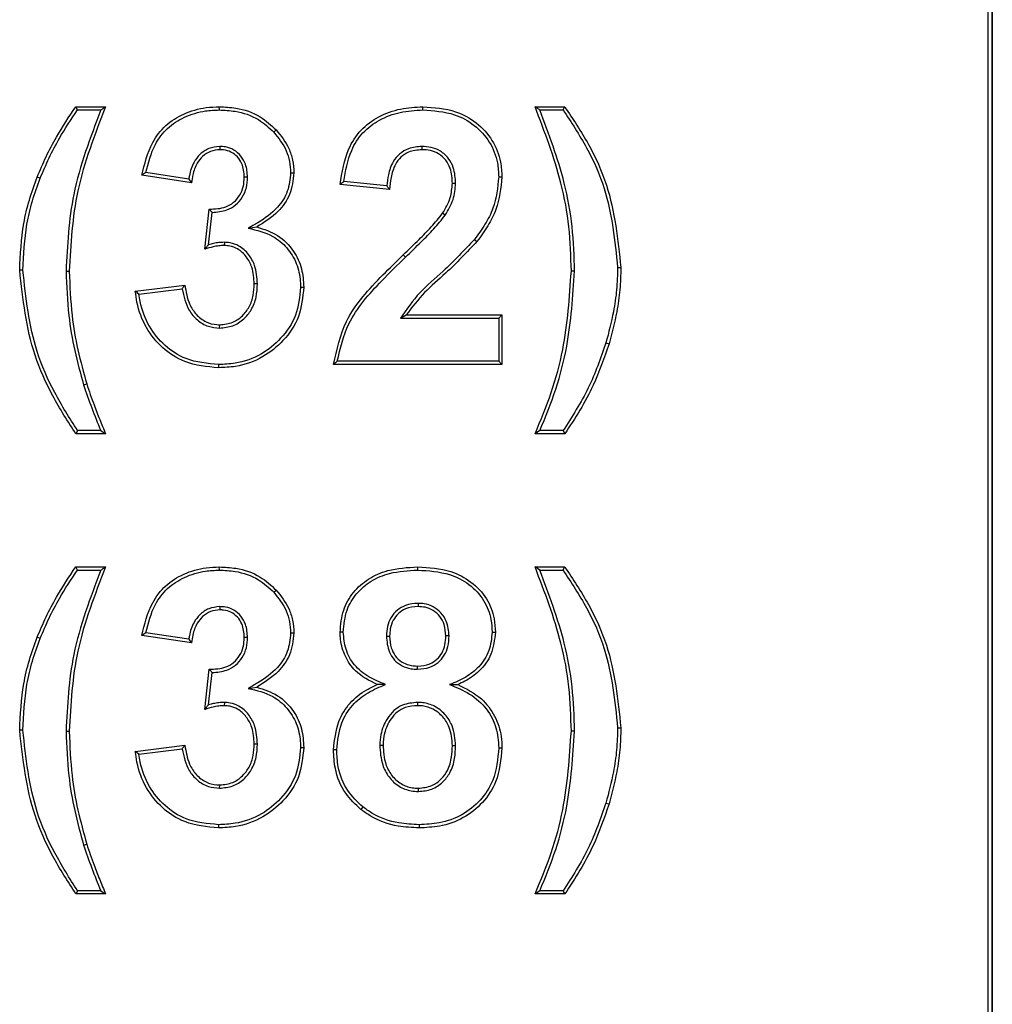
# Model space of a CAD drawing. Header units: inches. Extents: x 0.3 to 33.8, y 0.2 to 21.7.
# Tile 86 of 192: x 12.4992 to 12.5521, y 15.5075 to 15.561. Entities that reach past the tile are written whole.
import ezdxf

# ---------------------------------------------------------------- set-up
doc = ezdxf.new("R2010")
doc.units = ezdxf.units.IN
doc.header["$MEASUREMENT"] = 0

msp = doc.modelspace()

# ---------------------------------------------------------------- linework, layer by layer
at = {"color": 7, "linetype": 'Continuous', "lineweight": 25}
for p, q in [((12.551832, 15.449801), (12.551832, 15.674801)), ((12.55205, 15.449801), (12.55205, 15.674801)), ((12.55205, 15.674801), (12.55205, 15.449801)), ((12.502344, 15.556126), (12.502253, 15.556301)), ((12.502253, 15.556301), (12.503868, 15.556301)), ((12.502344, 15.556126), (12.50361, 15.556126)), ((12.51005, 15.556126), (12.510049, 15.556301)), ((12.52111, 15.556126), (12.52111, 15.556301)), ((12.527202, 15.556301), (12.528817, 15.556301)), ((12.52746, 15.556126), (12.528727, 15.556126)), ((12.513012, 15.554922), (12.51314, 15.555041)), ((12.510071, 15.554142), (12.510072, 15.553967)), ((12.521054, 15.554142), (12.521054, 15.553967)), ((12.508387, 15.552372), (12.506053, 15.552722)), ((12.513924, 15.552712), (12.514099, 15.552711)), ((12.500317, 15.552419), (12.500155, 15.552484)), ((12.508535, 15.552172), (12.505843, 15.552576)), ((12.511582, 15.552474), (12.511407, 15.552475)), ((12.519143, 15.552005), (12.516807, 15.552234)), ((12.525232, 15.552492), (12.525407, 15.552492)), ((12.519304, 15.551813), (12.516612, 15.552077)), ((12.52289, 15.552129), (12.522714, 15.55213)), ((12.509253, 15.548563), (12.509505, 15.550737)), ((12.509457, 15.548804), (12.509661, 15.550561)), ((12.522328, 15.550416), (12.522182, 15.550512)), ((12.511618, 15.549702), (12.512085, 15.549769)), ((12.523911, 15.549088), (12.524049, 15.548981)), ((12.510325, 15.548937), (12.510321, 15.548762)), ((12.52016, 15.548126), (12.520039, 15.548252)), ((12.499377, 15.547424), (12.499202, 15.547424)), ((12.501719, 15.547371), (12.501894, 15.547371)), ((12.529351, 15.547371), (12.529176, 15.547371)), ((12.531693, 15.547565), (12.531868, 15.547565)), ((12.505484, 15.546277), (12.508176, 15.546608)), ((12.505679, 15.546125), (12.508027, 15.546414)), ((12.51212, 15.546675), (12.511945, 15.546673)), ((12.514462, 15.546496), (12.514637, 15.546496)), ((12.519892, 15.544818), (12.520204, 15.544993)), ((12.519892, 15.544818), (12.525232, 15.544818)), ((12.520204, 15.544993), (12.525407, 15.544993)), ((12.525232, 15.544818), (12.525407, 15.544993)), ((12.525232, 15.544818), (12.525232, 15.542476)), ((12.525407, 15.544993), (12.525407, 15.542301)), ((12.510067, 15.544279), (12.510069, 15.544454)), ((12.531058, 15.543472), (12.531226, 15.543422)), ((12.510012, 15.542296), (12.510013, 15.542121)), ((12.525407, 15.542301), (12.516253, 15.542301)), ((12.525232, 15.542476), (12.516454, 15.542476)), ((12.525232, 15.542476), (12.525407, 15.542301)), ((12.502677, 15.54119), (12.502845, 15.541241)), ((12.503868, 15.538531), (12.502253, 15.538531)), ((12.503607, 15.538706), (12.502345, 15.538706)), ((12.528817, 15.538531), (12.527202, 15.538531)), ((12.528724, 15.538706), (12.527464, 15.538706)), ((12.502344, 15.531126), (12.502253, 15.531301)), ((12.502253, 15.531301), (12.503868, 15.531301)), ((12.51005, 15.531126), (12.510049, 15.531301)), ((12.52083, 15.531126), (12.52083, 15.531301)), ((12.527202, 15.531301), (12.528817, 15.531301)), ((12.502344, 15.531126), (12.50361, 15.531126)), ((12.52746, 15.531126), (12.528727, 15.531126)), ((12.513012, 15.529922), (12.51314, 15.530041)), ((12.520847, 15.529322), (12.520847, 15.529147)), ((12.510071, 15.529142), (12.510072, 15.528967)), ((12.508535, 15.527172), (12.505843, 15.527576)), ((12.508387, 15.527372), (12.506053, 15.527722)), ((12.513924, 15.527712), (12.514099, 15.527711)), ((12.516787, 15.527757), (12.516612, 15.527756)), ((12.52253, 15.527554), (12.522355, 15.527554)), ((12.524873, 15.527757), (12.525048, 15.527756)), ((12.500317, 15.527419), (12.500155, 15.527484)), ((12.511582, 15.527474), (12.511407, 15.527475)), ((12.519129, 15.527546), (12.519304, 15.527545)), ((12.509253, 15.523563), (12.509505, 15.525737)), ((12.509457, 15.523804), (12.509661, 15.525561)), ((12.520821, 15.525741), (12.520821, 15.525916)), ((12.519078, 15.524914), (12.518634, 15.524912)), ((12.522562, 15.524906), (12.523006, 15.524912)), ((12.511618, 15.524702), (12.512085, 15.524769)), ((12.510325, 15.523937), (12.510321, 15.523762)), ((12.520823, 15.523937), (12.520824, 15.523762)), ((12.499377, 15.522424), (12.499202, 15.522424)), ((12.501719, 15.522371), (12.501894, 15.522371)), ((12.529351, 15.522371), (12.529176, 15.522371)), ((12.531693, 15.522565), (12.531868, 15.522565)), ((12.51212, 15.521675), (12.511945, 15.521673)), ((12.505484, 15.521277), (12.508176, 15.521608)), ((12.505679, 15.521125), (12.508027, 15.521414)), ((12.514462, 15.521496), (12.514637, 15.521496)), ((12.516428, 15.521363), (12.516253, 15.521364)), ((12.51877, 15.521621), (12.518945, 15.52162)), ((12.522889, 15.521589), (12.522714, 15.521589)), ((12.525232, 15.521481), (12.525407, 15.521479)), ((12.510067, 15.519279), (12.510069, 15.519454)), ((12.520864, 15.5191), (12.520863, 15.519275)), ((12.531058, 15.518472), (12.531226, 15.518422)), ((12.517854, 15.518259), (12.517745, 15.518122)), ((12.510012, 15.517296), (12.510013, 15.517121)), ((12.520905, 15.517296), (12.520905, 15.517121)), ((12.502677, 15.51619), (12.502845, 15.516241)), ((12.503607, 15.513706), (12.502345, 15.513706)), ((12.528724, 15.513706), (12.527464, 15.513706)), ((12.503868, 15.513531), (12.502253, 15.513531)), ((12.528817, 15.513531), (12.527202, 15.513531))]:
    msp.add_line(p, q, dxfattribs=at)
at = {"color": 7, "linetype": 'Continuous', "lineweight": 25, "flags": 128}
for points in [[(12.52746, 15.556126), (12.527331, 15.556213), (12.527202, 15.556301)], [(12.528727, 15.556126), (12.528772, 15.556213), (12.528817, 15.556301)], [(12.502345, 15.538706), (12.502299, 15.538619), (12.502253, 15.538531)], [(12.503607, 15.538706), (12.503737, 15.538619), (12.503868, 15.538531)], [(12.527464, 15.538706), (12.527333, 15.538619), (12.527202, 15.538531)], [(12.528724, 15.538706), (12.528771, 15.538619), (12.528817, 15.538531)], [(12.52746, 15.531126), (12.527331, 15.531213), (12.527202, 15.531301)], [(12.528727, 15.531126), (12.528772, 15.531213), (12.528817, 15.531301)], [(12.502345, 15.513706), (12.502299, 15.513619), (12.502253, 15.513531)], [(12.503607, 15.513706), (12.503737, 15.513619), (12.503868, 15.513531)], [(12.527464, 15.513706), (12.527333, 15.513619), (12.527202, 15.513531)], [(12.528724, 15.513706), (12.528771, 15.513619), (12.528817, 15.513531)]]:
    msp.add_lwpolyline(points, dxfattribs=at)
at = {"color": 7, "linetype": 'Continuous', "lineweight": 25}
for points, knots in [([(12.500155, 15.552484), (12.500311, 15.552854), (12.500622, 15.553595), (12.501298, 15.554886), (12.501888, 15.55576), (12.502253, 15.556301)], [0, 0, 0, 0, 0.275997, 0.552141, 1, 1, 1, 1]), ([(12.500317, 15.552419), (12.500473, 15.552789), (12.500785, 15.55353), (12.501442, 15.554782), (12.502005, 15.555621), (12.502344, 15.556126)], [0, 0, 0, 0, 0.284547, 0.569244, 1, 1, 1, 1]), ([(12.50361, 15.556126), (12.503325, 15.555375), (12.502753, 15.553873), (12.501905, 15.550978), (12.501791, 15.548771), (12.501719, 15.547371)], [0, 0, 0, 0, 0.2675, 0.535217, 1, 1, 1, 1]), ([(12.503868, 15.556301), (12.503579, 15.555552), (12.503001, 15.554053), (12.5021, 15.551107), (12.501975, 15.548836), (12.501894, 15.547371)], [0, 0, 0, 0, 0.261956, 0.524104, 1, 1, 1, 1]), ([(12.50361, 15.556126), (12.503653, 15.556155), (12.503739, 15.556213), (12.503825, 15.556271), (12.503868, 15.556301)], [0, 0, 0, 0, 0.5, 1, 1, 1, 1]), ([(12.505843, 15.552576), (12.50599, 15.55319), (12.506228, 15.554186), (12.507095, 15.55533), (12.508127, 15.555969), (12.509148, 15.556269), (12.509809, 15.556292), (12.510049, 15.556301)], [0, 0, 0, 0, 0.303151, 0.49141, 0.679428, 0.883582, 1, 1, 1, 1]), ([(12.506053, 15.552722), (12.506189, 15.55325), (12.506417, 15.554135), (12.507195, 15.555177), (12.508161, 15.555789), (12.509146, 15.556092), (12.509797, 15.556116), (12.51005, 15.556126)], [0, 0, 0, 0, 0.281664, 0.471522, 0.661204, 0.868517, 1, 1, 1, 1]), ([(12.510049, 15.556301), (12.510349, 15.556287), (12.511114, 15.556252), (12.512236, 15.555871), (12.512861, 15.555297), (12.51314, 15.555041)], [0, 0, 0, 0, 0.262232, 0.670719, 1, 1, 1, 1]), ([(12.51005, 15.556126), (12.510336, 15.556113), (12.51107, 15.55608), (12.512146, 15.555717), (12.512746, 15.555167), (12.513012, 15.554922)], [0, 0, 0, 0, 0.261541, 0.671703, 1, 1, 1, 1]), ([(12.516612, 15.552077), (12.516716, 15.55274), (12.516883, 15.553807), (12.517695, 15.55508), (12.518706, 15.555812), (12.519879, 15.556237), (12.520704, 15.55628), (12.52111, 15.556301)], [0, 0, 0, 0, 0.2891443, 0.4651037, 0.6413563, 0.8237298, 1, 1, 1, 1]), ([(12.516807, 15.552234), (12.516908, 15.552815), (12.517075, 15.553771), (12.517805, 15.554932), (12.518745, 15.55563), (12.519877, 15.556059), (12.520693, 15.556103), (12.52111, 15.556126)], [0, 0, 0, 0, 0.271716, 0.446718, 0.622091, 0.806985, 1, 1, 1, 1]), ([(12.52111, 15.556301), (12.521717, 15.556261), (12.522753, 15.556193), (12.524056, 15.555477), (12.524927, 15.554519), (12.525356, 15.553453), (12.525393, 15.55276), (12.525407, 15.552492)], [0, 0, 0, 0, 0.280239, 0.478628, 0.67692, 0.87533, 1, 1, 1, 1]), ([(12.52111, 15.556126), (12.521696, 15.556088), (12.522693, 15.556024), (12.523944, 15.555339), (12.524776, 15.554425), (12.525184, 15.553407), (12.525218, 15.552747), (12.525232, 15.552492)], [0, 0, 0, 0, 0.283085, 0.480774, 0.678358, 0.876064, 1, 1, 1, 1]), ([(12.529176, 15.547371), (12.529152, 15.548175), (12.529105, 15.549785), (12.528541, 15.552816), (12.527727, 15.554935), (12.527202, 15.556301)], [0, 0, 0, 0, 0.261961, 0.524239, 1, 1, 1, 1]), ([(12.529351, 15.547371), (12.529327, 15.548175), (12.52928, 15.549785), (12.528735, 15.552754), (12.527955, 15.554817), (12.52746, 15.556126)], [0, 0, 0, 0, 0.267519, 0.535356, 1, 1, 1, 1]), ([(12.528727, 15.556126), (12.52917, 15.555454), (12.530058, 15.55411), (12.531313, 15.551284), (12.531545, 15.549021), (12.531693, 15.547565)], [0, 0, 0, 0, 0.26283, 0.5259, 1, 1, 1, 1]), ([(12.528817, 15.556301), (12.529264, 15.555631), (12.530158, 15.554292), (12.531463, 15.551416), (12.531708, 15.549087), (12.531868, 15.547565)], [0, 0, 0, 0, 0.257251, 0.514785, 1, 1, 1, 1]), ([(12.513012, 15.554922), (12.513266, 15.5546), (12.513644, 15.554119), (12.51389, 15.55333), (12.513913, 15.552921), (12.513924, 15.552712)], [0, 0, 0, 0, 0.498066, 0.743633, 1, 1, 1, 1]), ([(12.51314, 15.555041), (12.513394, 15.554721), (12.513786, 15.554225), (12.514059, 15.553397), (12.514086, 15.552943), (12.514099, 15.552711)], [0, 0, 0, 0, 0.471841, 0.729717, 1, 1, 1, 1]), ([(12.510071, 15.554142), (12.509869, 15.554121), (12.509471, 15.554079), (12.508987, 15.553737), (12.508606, 15.553234), (12.508448, 15.552752), (12.508397, 15.552436), (12.508387, 15.552372)], [0, 0, 0, 0, 0.224905, 0.443401, 0.64016, 0.927136, 1, 1, 1, 1]), ([(12.510072, 15.553967), (12.509901, 15.55395), (12.509558, 15.553916), (12.509133, 15.553629), (12.508786, 15.553191), (12.508606, 15.552684), (12.508555, 15.552315), (12.508535, 15.552172)], [0, 0, 0, 0, 0.195419, 0.392555, 0.570378, 0.834155, 1, 1, 1, 1]), ([(12.511582, 15.552474), (12.511565, 15.552714), (12.511536, 15.553125), (12.511244, 15.553638), (12.510862, 15.553973), (12.510443, 15.554125), (12.510177, 15.554138), (12.510071, 15.554142)], [0, 0, 0, 0, 0.281949, 0.482916, 0.684377, 0.874581, 1, 1, 1, 1]), ([(12.511407, 15.552475), (12.511386, 15.552728), (12.511354, 15.553129), (12.511047, 15.553591), (12.5107, 15.55386), (12.51035, 15.553956), (12.510142, 15.553964), (12.510072, 15.553967)], [0, 0, 0, 0, 0.332112, 0.52685, 0.722013, 0.906008, 1, 1, 1, 1]), ([(12.521054, 15.554142), (12.520806, 15.554123), (12.520371, 15.554088), (12.519833, 15.553758), (12.519432, 15.553273), (12.519222, 15.552656), (12.519167, 15.552205), (12.519143, 15.552005)], [0, 0, 0, 0, 0.230349, 0.402355, 0.574282, 0.810911, 1, 1, 1, 1]), ([(12.521054, 15.553967), (12.520804, 15.553946), (12.520387, 15.553909), (12.519897, 15.553577), (12.519548, 15.55311), (12.519365, 15.552494), (12.519324, 15.552031), (12.519304, 15.551813)], [0, 0, 0, 0, 0.2370884, 0.3947156, 0.5522833, 0.7901851, 1, 1, 1, 1]), ([(12.52289, 15.552129), (12.522872, 15.552424), (12.522842, 15.552912), (12.522517, 15.553523), (12.522092, 15.553908), (12.521577, 15.554114), (12.521226, 15.554133), (12.521054, 15.554142)], [0, 0, 0, 0, 0.284559, 0.471138, 0.658457, 0.833554, 1, 1, 1, 1]), ([(12.522714, 15.55213), (12.522698, 15.55241), (12.522671, 15.552861), (12.522372, 15.553419), (12.521991, 15.55376), (12.521527, 15.553943), (12.52121, 15.553959), (12.521054, 15.553967)], [0, 0, 0, 0, 0.295557, 0.478191, 0.661627, 0.833055, 1, 1, 1, 1]), ([(12.506053, 15.552722), (12.506018, 15.552697), (12.505948, 15.552649), (12.505878, 15.552601), (12.505843, 15.552576)], [0, 0, 0, 0, 0.5, 1, 1, 1, 1]), ([(12.513924, 15.552712), (12.51389, 15.55237), (12.513823, 15.551684), (12.513179, 15.5507), (12.512359, 15.550119), (12.511791, 15.549799), (12.511618, 15.549702)], [0, 0, 0, 0, 0.254579, 0.511041, 0.850995, 1, 1, 1, 1]), ([(12.514099, 15.552711), (12.514053, 15.552306), (12.513967, 15.551533), (12.513213, 15.550478), (12.512494, 15.550026), (12.512085, 15.549769)], [0, 0, 0, 0, 0.322235, 0.615039, 1, 1, 1, 1]), ([(12.499202, 15.547424), (12.499243, 15.548273), (12.499306, 15.549559), (12.499702, 15.551245), (12.500004, 15.552069), (12.500155, 15.552484)], [0, 0, 0, 0, 0.491255, 0.744353, 1, 1, 1, 1]), ([(12.499377, 15.547424), (12.499417, 15.548262), (12.499479, 15.549532), (12.49987, 15.551195), (12.500168, 15.552009), (12.500317, 15.552419)], [0, 0, 0, 0, 0.491259, 0.744353, 1, 1, 1, 1]), ([(12.508387, 15.552372), (12.508411, 15.552338), (12.50846, 15.552272), (12.50851, 15.552206), (12.508535, 15.552172)], [0, 0, 0, 0, 0.5, 1, 1, 1, 1]), ([(12.509505, 15.550737), (12.509811, 15.550749), (12.510284, 15.550768), (12.510848, 15.551087), (12.511176, 15.551477), (12.511379, 15.551955), (12.511398, 15.552301), (12.511407, 15.552475)], [0, 0, 0, 0, 0.308372, 0.477538, 0.646829, 0.822528, 1, 1, 1, 1]), ([(12.509661, 15.550561), (12.509932, 15.550584), (12.510387, 15.550624), (12.510955, 15.550945), (12.511322, 15.551375), (12.51155, 15.551903), (12.511571, 15.552285), (12.511582, 15.552474)], [0, 0, 0, 0, 0.264755, 0.445238, 0.62584, 0.813753, 1, 1, 1, 1]), ([(12.516807, 15.552234), (12.516775, 15.552208), (12.516709, 15.552155), (12.516644, 15.552103), (12.516612, 15.552077)], [0, 0, 0, 0, 0.5, 1, 1, 1, 1]), ([(12.525232, 15.552492), (12.525172, 15.551911), (12.525078, 15.551002), (12.524495, 15.549893), (12.524107, 15.549358), (12.523911, 15.549088)], [0, 0, 0, 0, 0.466315, 0.730039, 1, 1, 1, 1]), ([(12.525407, 15.552492), (12.525344, 15.551887), (12.525247, 15.550946), (12.524646, 15.549803), (12.52425, 15.549257), (12.524049, 15.548981)], [0, 0, 0, 0, 0.470907, 0.732392, 1, 1, 1, 1]), ([(12.519143, 15.552005), (12.519162, 15.551982), (12.519198, 15.551938), (12.519252, 15.551874), (12.519287, 15.551834), (12.519304, 15.551813)], [0, 0, 0, 0, 0.363255, 0.681627, 1, 1, 1, 1]), ([(12.522182, 15.550512), (12.522263, 15.550648), (12.522425, 15.550919), (12.522653, 15.551453), (12.522691, 15.551871), (12.522714, 15.55213)], [0, 0, 0, 0, 0.274938, 0.550635, 1, 1, 1, 1]), ([(12.522328, 15.550416), (12.522409, 15.550552), (12.522572, 15.550823), (12.522819, 15.551384), (12.522862, 15.551836), (12.52289, 15.552129)], [0, 0, 0, 0, 0.259928, 0.520489, 1, 1, 1, 1]), ([(12.509661, 15.550561), (12.509644, 15.550579), (12.50961, 15.550618), (12.509558, 15.550676), (12.509523, 15.550716), (12.509505, 15.550737)], [0, 0, 0, 0, 0.320228, 0.660114, 1, 1, 1, 1]), ([(12.520039, 15.548252), (12.520327, 15.548531), (12.520843, 15.549033), (12.521581, 15.549766), (12.521981, 15.550263), (12.522182, 15.550512)], [0, 0, 0, 0, 0.3864093, 0.6925802, 1, 1, 1, 1]), ([(12.52016, 15.548126), (12.520448, 15.548405), (12.520969, 15.548911), (12.521717, 15.549653), (12.522124, 15.550162), (12.522328, 15.550416)], [0, 0, 0, 0, 0.3815989, 0.69015, 1, 1, 1, 1]), ([(12.511618, 15.549702), (12.512082, 15.549593), (12.512872, 15.549409), (12.513758, 15.548663), (12.514283, 15.547806), (12.514449, 15.547041), (12.51446, 15.546602), (12.514462, 15.546496)], [0, 0, 0, 0, 0.2998936, 0.509966, 0.7195881, 0.9320834, 1, 1, 1, 1]), ([(12.512085, 15.549769), (12.512478, 15.549644), (12.513263, 15.549395), (12.514097, 15.548528), (12.514571, 15.547522), (12.514615, 15.546835), (12.514637, 15.546496)], [0, 0, 0, 0, 0.27147, 0.54325, 0.774926, 1, 1, 1, 1]), ([(12.523911, 15.549088), (12.523357, 15.5485), (12.522411, 15.547497), (12.520885, 15.546248), (12.520225, 15.545297), (12.519892, 15.544818)], [0, 0, 0, 0, 0.4123867, 0.7038515, 1, 1, 1, 1]), ([(12.524049, 15.548981), (12.523495, 15.548393), (12.522586, 15.547427), (12.521159, 15.546238), (12.520524, 15.545409), (12.520204, 15.544993)], [0, 0, 0, 0, 0.436932, 0.717083, 1, 1, 1, 1]), ([(12.509457, 15.548804), (12.509437, 15.548781), (12.509396, 15.548733), (12.509328, 15.548653), (12.50928, 15.548596), (12.509253, 15.548563)], [0, 0, 0, 0, 0.30097, 0.601941, 1, 1, 1, 1]), ([(12.510321, 15.548762), (12.51022, 15.548758), (12.510016, 15.548751), (12.509658, 15.54868), (12.509407, 15.548608), (12.509253, 15.548563)], [0, 0, 0, 0, 0.27958, 0.559291, 1, 1, 1, 1]), ([(12.510325, 15.548937), (12.510223, 15.548934), (12.510026, 15.548928), (12.509736, 15.548875), (12.50955, 15.548828), (12.509457, 15.548804)], [0, 0, 0, 0, 0.346256, 0.672215, 1, 1, 1, 1]), ([(12.511945, 15.546673), (12.511926, 15.546984), (12.511894, 15.547509), (12.51154, 15.548168), (12.511112, 15.548572), (12.51067, 15.54874), (12.51042, 15.548756), (12.510321, 15.548762)], [0, 0, 0, 0, 0.313401, 0.529314, 0.745888, 0.899251, 1, 1, 1, 1]), ([(12.51212, 15.546675), (12.512097, 15.547017), (12.512059, 15.547591), (12.51166, 15.548304), (12.511184, 15.548737), (12.5107, 15.548913), (12.510428, 15.548931), (12.510325, 15.548937)], [0, 0, 0, 0, 0.31605, 0.530529, 0.745706, 0.903943, 1, 1, 1, 1]), ([(12.516253, 15.542301), (12.516432, 15.543106), (12.516848, 15.544972), (12.518543, 15.546789), (12.519672, 15.547893), (12.520039, 15.548252)], [0, 0, 0, 0, 0.339133, 0.785072, 1, 1, 1, 1]), ([(12.516454, 15.542476), (12.516621, 15.543173), (12.51702, 15.544836), (12.518602, 15.546598), (12.51973, 15.547704), (12.52016, 15.548126)], [0, 0, 0, 0, 0.3088018, 0.7362081, 1, 1, 1, 1]), ([(12.502253, 15.538531), (12.501818, 15.539208), (12.500949, 15.540563), (12.499641, 15.543484), (12.499376, 15.545858), (12.499202, 15.547424)], [0, 0, 0, 0, 0.253489, 0.507189, 1, 1, 1, 1]), ([(12.502345, 15.538706), (12.501914, 15.539386), (12.50105, 15.540744), (12.499792, 15.543616), (12.49954, 15.545924), (12.499377, 15.547424)], [0, 0, 0, 0, 0.258852, 0.517923, 1, 1, 1, 1]), ([(12.501719, 15.547371), (12.50175, 15.546567), (12.501807, 15.545121), (12.502162, 15.543054), (12.502505, 15.541813), (12.502677, 15.54119)], [0, 0, 0, 0, 0.38444, 0.691047, 1, 1, 1, 1]), ([(12.501894, 15.547371), (12.501925, 15.546567), (12.501982, 15.54513), (12.502336, 15.54308), (12.502675, 15.541855), (12.502845, 15.541241)], [0, 0, 0, 0, 0.38761, 0.692652, 1, 1, 1, 1]), ([(12.527202, 15.538531), (12.527512, 15.539273), (12.528133, 15.540757), (12.528927, 15.543704), (12.529079, 15.545941), (12.529176, 15.547371)], [0, 0, 0, 0, 0.264381, 0.529367, 1, 1, 1, 1]), ([(12.527464, 15.538706), (12.52777, 15.53945), (12.528382, 15.540938), (12.529119, 15.543834), (12.529261, 15.546005), (12.529351, 15.547371)], [0, 0, 0, 0, 0.270121, 0.540764, 1, 1, 1, 1]), ([(12.531693, 15.547565), (12.531681, 15.547164), (12.531657, 15.54636), (12.531456, 15.544986), (12.531206, 15.544035), (12.531058, 15.543472)], [0, 0, 0, 0, 0.29012, 0.580356, 1, 1, 1, 1]), ([(12.531868, 15.547565), (12.531856, 15.547163), (12.531832, 15.546359), (12.531631, 15.544969), (12.531378, 15.544001), (12.531226, 15.543422)], [0, 0, 0, 0, 0.286664, 0.573444, 1, 1, 1, 1]), ([(12.505679, 15.546125), (12.505646, 15.546151), (12.505581, 15.546201), (12.505516, 15.546252), (12.505484, 15.546277)], [0, 0, 0, 0, 0.5, 1, 1, 1, 1]), ([(12.510013, 15.542121), (12.50938, 15.542179), (12.508273, 15.54228), (12.506926, 15.543157), (12.506014, 15.544282), (12.5056, 15.545393), (12.50551, 15.546081), (12.505484, 15.546277)], [0, 0, 0, 0, 0.27754, 0.485254, 0.692582, 0.911971, 1, 1, 1, 1]), ([(12.508027, 15.546414), (12.508045, 15.546437), (12.508078, 15.546481), (12.508128, 15.546546), (12.50816, 15.546588), (12.508176, 15.546608)], [0, 0, 0, 0, 0.359669, 0.679834, 1, 1, 1, 1]), ([(12.508027, 15.546414), (12.508118, 15.546005), (12.508259, 15.545368), (12.508834, 15.544694), (12.509418, 15.544335), (12.509858, 15.544297), (12.510067, 15.544279)], [0, 0, 0, 0, 0.382051, 0.594267, 0.807182, 1, 1, 1, 1]), ([(12.508176, 15.546608), (12.508236, 15.546259), (12.508333, 15.545688), (12.508766, 15.545), (12.509289, 15.544588), (12.509764, 15.544467), (12.510018, 15.544457), (12.510069, 15.544454)], [0, 0, 0, 0, 0.333753, 0.545755, 0.758779, 0.951028, 1, 1, 1, 1]), ([(12.514462, 15.546496), (12.514412, 15.545975), (12.514313, 15.544953), (12.513461, 15.543706), (12.512329, 15.542782), (12.511117, 15.542346), (12.510311, 15.54231), (12.510012, 15.542296)], [0, 0, 0, 0, 0.228058, 0.446855, 0.644407, 0.868161, 1, 1, 1, 1]), ([(12.514637, 15.546496), (12.514584, 15.545951), (12.51448, 15.544884), (12.51359, 15.543583), (12.512409, 15.542623), (12.511151, 15.542173), (12.510319, 15.542135), (12.510013, 15.542121)], [0, 0, 0, 0, 0.2294504, 0.4483807, 0.6467786, 0.8702049, 1, 1, 1, 1]), ([(12.510067, 15.544279), (12.510309, 15.544302), (12.510788, 15.544348), (12.511382, 15.544739), (12.511827, 15.545279), (12.512084, 15.545947), (12.512108, 15.546435), (12.51212, 15.546675)], [0, 0, 0, 0, 0.205095, 0.404041, 0.585789, 0.795982, 1, 1, 1, 1]), ([(12.510069, 15.544454), (12.510313, 15.54448), (12.510769, 15.544529), (12.511316, 15.544922), (12.511708, 15.545429), (12.511916, 15.546038), (12.511936, 15.546468), (12.511945, 15.546673)], [0, 0, 0, 0, 0.223463, 0.417349, 0.602872, 0.81053, 1, 1, 1, 1]), ([(12.510012, 15.542296), (12.509405, 15.542351), (12.508343, 15.542447), (12.50705, 15.543285), (12.506174, 15.544362), (12.505792, 15.545379), (12.5057, 15.545987), (12.505679, 15.546125)], [0, 0, 0, 0, 0.284502, 0.496822, 0.708686, 0.933877, 1, 1, 1, 1]), ([(12.531058, 15.543472), (12.530768, 15.542642), (12.530181, 15.54096), (12.529214, 15.539464), (12.528724, 15.538706)], [0, 0, 0, 0, 0.493846, 1, 1, 1, 1]), ([(12.531226, 15.543422), (12.530961, 15.542661), (12.530529, 15.541419), (12.529662, 15.539808), (12.529099, 15.538958), (12.528817, 15.538531)], [0, 0, 0, 0, 0.441205, 0.719628, 1, 1, 1, 1]), ([(12.516454, 15.542476), (12.51642, 15.542446), (12.516353, 15.542388), (12.516286, 15.54233), (12.516253, 15.542301)], [0, 0, 0, 0, 0.5, 1, 1, 1, 1]), ([(12.502677, 15.54119), (12.502819, 15.540772), (12.503104, 15.539935), (12.503439, 15.539116), (12.503607, 15.538706)], [0, 0, 0, 0, 0.49938, 1, 1, 1, 1]), ([(12.502845, 15.541241), (12.502974, 15.54086), (12.503193, 15.540212), (12.503546, 15.539313), (12.503761, 15.538792), (12.503868, 15.538531)], [0, 0, 0, 0, 0.416157, 0.708028, 1, 1, 1, 1]), ([(12.500155, 15.527484), (12.500311, 15.527854), (12.500622, 15.528595), (12.501298, 15.529886), (12.501888, 15.53076), (12.502253, 15.531301)], [0, 0, 0, 0, 0.275997, 0.552141, 1, 1, 1, 1]), ([(12.503868, 15.531301), (12.503579, 15.530552), (12.503001, 15.529053), (12.5021, 15.526107), (12.501975, 15.523836), (12.501894, 15.522371)], [0, 0, 0, 0, 0.261956, 0.524104, 1, 1, 1, 1]), ([(12.50361, 15.531126), (12.503653, 15.531155), (12.503739, 15.531213), (12.503825, 15.531271), (12.503868, 15.531301)], [0, 0, 0, 0, 0.5, 1, 1, 1, 1]), ([(12.505843, 15.527576), (12.50599, 15.52819), (12.506228, 15.529186), (12.507095, 15.53033), (12.508127, 15.530969), (12.509148, 15.531269), (12.509809, 15.531292), (12.510049, 15.531301)], [0, 0, 0, 0, 0.303151, 0.49141, 0.679428, 0.883582, 1, 1, 1, 1]), ([(12.510049, 15.531301), (12.510349, 15.531287), (12.511114, 15.531252), (12.512236, 15.530871), (12.512861, 15.530297), (12.51314, 15.530041)], [0, 0, 0, 0, 0.262232, 0.670719, 1, 1, 1, 1]), ([(12.516612, 15.527756), (12.516646, 15.528164), (12.51671, 15.52894), (12.517299, 15.529946), (12.518132, 15.530698), (12.519343, 15.531221), (12.520278, 15.531271), (12.52083, 15.531301)], [0, 0, 0, 0, 0.196547, 0.373196, 0.549422, 0.734088, 1, 1, 1, 1]), ([(12.52083, 15.531301), (12.521439, 15.531265), (12.522465, 15.531204), (12.523767, 15.530535), (12.52461, 15.529627), (12.525003, 15.528628), (12.525035, 15.527998), (12.525048, 15.527756)], [0, 0, 0, 0, 0.2931, 0.493376, 0.694251, 0.882562, 1, 1, 1, 1]), ([(12.529176, 15.522371), (12.529152, 15.523175), (12.529105, 15.524785), (12.528541, 15.527816), (12.527727, 15.529935), (12.527202, 15.531301)], [0, 0, 0, 0, 0.261961, 0.5242391, 1, 1, 1, 1]), ([(12.528817, 15.531301), (12.529264, 15.530631), (12.530158, 15.529292), (12.531463, 15.526416), (12.531708, 15.524087), (12.531868, 15.522565)], [0, 0, 0, 0, 0.257251, 0.514785, 1, 1, 1, 1]), ([(12.500317, 15.527419), (12.500473, 15.527789), (12.500785, 15.52853), (12.501442, 15.529782), (12.502005, 15.530621), (12.502344, 15.531126)], [0, 0, 0, 0, 0.284547, 0.569244, 1, 1, 1, 1]), ([(12.50361, 15.531126), (12.503325, 15.530375), (12.502753, 15.528873), (12.501905, 15.525978), (12.501791, 15.523771), (12.501719, 15.522371)], [0, 0, 0, 0, 0.2675, 0.535217, 1, 1, 1, 1]), ([(12.506053, 15.527722), (12.506189, 15.52825), (12.506417, 15.529135), (12.507195, 15.530177), (12.508161, 15.530789), (12.509146, 15.531092), (12.509797, 15.531116), (12.51005, 15.531126)], [0, 0, 0, 0, 0.281664, 0.471522, 0.661204, 0.868517, 1, 1, 1, 1]), ([(12.51005, 15.531126), (12.510336, 15.531113), (12.51107, 15.53108), (12.512146, 15.530717), (12.512746, 15.530167), (12.513012, 15.529922)], [0, 0, 0, 0, 0.261541, 0.671703, 1, 1, 1, 1]), ([(12.516787, 15.527757), (12.516823, 15.528167), (12.516889, 15.528926), (12.517481, 15.529887), (12.518287, 15.530584), (12.519437, 15.531055), (12.520314, 15.531099), (12.52083, 15.531126)], [0, 0, 0, 0, 0.205974, 0.381593, 0.556747, 0.739774, 1, 1, 1, 1]), ([(12.52083, 15.531126), (12.521419, 15.531091), (12.522405, 15.531034), (12.523654, 15.530396), (12.524458, 15.529534), (12.52483, 15.528585), (12.524861, 15.527986), (12.524873, 15.527757)], [0, 0, 0, 0, 0.296655, 0.496195, 0.696355, 0.883689, 1, 1, 1, 1]), ([(12.529351, 15.522371), (12.529327, 15.523175), (12.52928, 15.524785), (12.528735, 15.527754), (12.527955, 15.529817), (12.52746, 15.531126)], [0, 0, 0, 0, 0.267519, 0.535356, 1, 1, 1, 1]), ([(12.528727, 15.531126), (12.52917, 15.530454), (12.530058, 15.52911), (12.531313, 15.526284), (12.531545, 15.524021), (12.531693, 15.522565)], [0, 0, 0, 0, 0.26283, 0.5259, 1, 1, 1, 1]), ([(12.513012, 15.529922), (12.513266, 15.5296), (12.513644, 15.529119), (12.51389, 15.52833), (12.513913, 15.527921), (12.513924, 15.527712)], [0, 0, 0, 0, 0.498066, 0.743633, 1, 1, 1, 1]), ([(12.51314, 15.530041), (12.513394, 15.529721), (12.513786, 15.529225), (12.514059, 15.528397), (12.514086, 15.527943), (12.514099, 15.527711)], [0, 0, 0, 0, 0.471841, 0.729717, 1, 1, 1, 1]), ([(12.520847, 15.529322), (12.520615, 15.529304), (12.520209, 15.529271), (12.519702, 15.528967), (12.519359, 15.528563), (12.519155, 15.528069), (12.519138, 15.527718), (12.519129, 15.527546)], [0, 0, 0, 0, 0.247768, 0.434802, 0.621698, 0.814082, 1, 1, 1, 1]), ([(12.52253, 15.527554), (12.522507, 15.527827), (12.522467, 15.528283), (12.522115, 15.528825), (12.521693, 15.529158), (12.521243, 15.529303), (12.520961, 15.529317), (12.520847, 15.529322)], [0, 0, 0, 0, 0.295475, 0.492906, 0.690394, 0.874924, 1, 1, 1, 1]), ([(12.510071, 15.529142), (12.509869, 15.529121), (12.509471, 15.529079), (12.508987, 15.528737), (12.508606, 15.528234), (12.508448, 15.527752), (12.508397, 15.527436), (12.508387, 15.527372)], [0, 0, 0, 0, 0.224905, 0.443401, 0.64016, 0.927136, 1, 1, 1, 1]), ([(12.510072, 15.528967), (12.509901, 15.52895), (12.509558, 15.528916), (12.509133, 15.528629), (12.508786, 15.528191), (12.508606, 15.527684), (12.508555, 15.527315), (12.508535, 15.527172)], [0, 0, 0, 0, 0.1954191, 0.3925553, 0.5703782, 0.8341546, 1, 1, 1, 1]), ([(12.511582, 15.527474), (12.511565, 15.527714), (12.511536, 15.528125), (12.511244, 15.528638), (12.510862, 15.528973), (12.510443, 15.529125), (12.510177, 15.529138), (12.510071, 15.529142)], [0, 0, 0, 0, 0.281949, 0.482916, 0.684377, 0.874581, 1, 1, 1, 1]), ([(12.511407, 15.527475), (12.511386, 15.527728), (12.511354, 15.528129), (12.511047, 15.528591), (12.5107, 15.52886), (12.51035, 15.528956), (12.510142, 15.528964), (12.510072, 15.528967)], [0, 0, 0, 0, 0.332112, 0.52685, 0.722013, 0.906008, 1, 1, 1, 1]), ([(12.520847, 15.529147), (12.520614, 15.529127), (12.520224, 15.529093), (12.519764, 15.528784), (12.519474, 15.528407), (12.519321, 15.527975), (12.51931, 15.527679), (12.519304, 15.527545)], [0, 0, 0, 0, 0.275693, 0.461034, 0.64616, 0.839455, 1, 1, 1, 1]), ([(12.522355, 15.527554), (12.522341, 15.527763), (12.522315, 15.528138), (12.522054, 15.528624), (12.521689, 15.528958), (12.52126, 15.529124), (12.520976, 15.52914), (12.520847, 15.529147)], [0, 0, 0, 0, 0.252069, 0.453306, 0.6548, 0.842355, 1, 1, 1, 1]), ([(12.506053, 15.527722), (12.506018, 15.527697), (12.505948, 15.527649), (12.505878, 15.527601), (12.505843, 15.527576)], [0, 0, 0, 0, 0.5, 1, 1, 1, 1]), ([(12.513924, 15.527712), (12.51389, 15.52737), (12.513823, 15.526684), (12.513179, 15.5257), (12.512359, 15.525119), (12.511791, 15.524799), (12.511618, 15.524702)], [0, 0, 0, 0, 0.254579, 0.511041, 0.850995, 1, 1, 1, 1]), ([(12.514099, 15.527711), (12.514053, 15.527306), (12.513967, 15.526533), (12.513213, 15.525478), (12.512494, 15.525026), (12.512085, 15.524769)], [0, 0, 0, 0, 0.322235, 0.615039, 1, 1, 1, 1]), ([(12.518634, 15.524912), (12.518206, 15.525125), (12.517488, 15.525482), (12.516853, 15.526425), (12.516635, 15.527175), (12.516617, 15.527624), (12.516612, 15.527756)], [0, 0, 0, 0, 0.3788026, 0.6365228, 0.8936453, 1, 1, 1, 1]), ([(12.519078, 15.524914), (12.518768, 15.525039), (12.518144, 15.52529), (12.517352, 15.525925), (12.516872, 15.526808), (12.516815, 15.527445), (12.516787, 15.527757)], [0, 0, 0, 0, 0.255179, 0.51381, 0.761556, 1, 1, 1, 1]), ([(12.520821, 15.525741), (12.521048, 15.52576), (12.521449, 15.525792), (12.521953, 15.526087), (12.522291, 15.526483), (12.522502, 15.52699), (12.52252, 15.527357), (12.52253, 15.527554)], [0, 0, 0, 0, 0.2410798, 0.4245816, 0.6082629, 0.79039, 1, 1, 1, 1]), ([(12.520821, 15.525916), (12.52105, 15.525936), (12.521432, 15.52597), (12.521888, 15.526266), (12.522171, 15.526631), (12.522335, 15.527077), (12.522348, 15.527392), (12.522355, 15.527554)], [0, 0, 0, 0, 0.267931, 0.4474125, 0.6270179, 0.8084756, 1, 1, 1, 1]), ([(12.524873, 15.527757), (12.52484, 15.527414), (12.524774, 15.526725), (12.524212, 15.525872), (12.523441, 15.52527), (12.522863, 15.525031), (12.522562, 15.524906)], [0, 0, 0, 0, 0.260223, 0.52302, 0.752491, 1, 1, 1, 1]), ([(12.525048, 15.527756), (12.525003, 15.527346), (12.524917, 15.526564), (12.524241, 15.525646), (12.523558, 15.525156), (12.523134, 15.524969), (12.523006, 15.524912)], [0, 0, 0, 0, 0.328063, 0.625374, 0.887087, 1, 1, 1, 1]), ([(12.499202, 15.522424), (12.499243, 15.523273), (12.499306, 15.524559), (12.499702, 15.526245), (12.500004, 15.527069), (12.500155, 15.527484)], [0, 0, 0, 0, 0.491255, 0.744353, 1, 1, 1, 1]), ([(12.499377, 15.522424), (12.499417, 15.523262), (12.499479, 15.524532), (12.49987, 15.526195), (12.500168, 15.527009), (12.500317, 15.527419)], [0, 0, 0, 0, 0.4912594, 0.7443534, 1, 1, 1, 1]), ([(12.508387, 15.527372), (12.508411, 15.527338), (12.50846, 15.527272), (12.50851, 15.527206), (12.508535, 15.527172)], [0, 0, 0, 0, 0.5, 1, 1, 1, 1]), ([(12.509505, 15.525737), (12.509811, 15.525749), (12.510284, 15.525768), (12.510848, 15.526087), (12.511176, 15.526477), (12.511379, 15.526955), (12.511398, 15.527301), (12.511407, 15.527475)], [0, 0, 0, 0, 0.3083721, 0.4775376, 0.6468291, 0.8225282, 1, 1, 1, 1]), ([(12.509661, 15.525561), (12.509932, 15.525584), (12.510387, 15.525624), (12.510955, 15.525945), (12.511322, 15.526375), (12.51155, 15.526903), (12.511571, 15.527285), (12.511582, 15.527474)], [0, 0, 0, 0, 0.264755, 0.445238, 0.62584, 0.813753, 1, 1, 1, 1]), ([(12.519129, 15.527546), (12.519154, 15.527247), (12.519194, 15.526773), (12.519551, 15.526222), (12.519964, 15.525907), (12.520411, 15.525761), (12.520699, 15.525747), (12.520821, 15.525741)], [0, 0, 0, 0, 0.317827, 0.503133, 0.689021, 0.868356, 1, 1, 1, 1]), ([(12.519304, 15.527545), (12.519318, 15.527326), (12.519341, 15.526948), (12.519585, 15.526459), (12.519927, 15.526135), (12.520359, 15.525944), (12.520663, 15.525926), (12.520821, 15.525916)], [0, 0, 0, 0, 0.25959, 0.448317, 0.638105, 0.81169, 1, 1, 1, 1]), ([(12.509661, 15.525561), (12.509644, 15.525579), (12.50961, 15.525618), (12.509558, 15.525676), (12.509523, 15.525716), (12.509505, 15.525737)], [0, 0, 0, 0, 0.320228, 0.660114, 1, 1, 1, 1]), ([(12.516253, 15.521364), (12.516309, 15.52189), (12.516405, 15.522806), (12.517104, 15.523942), (12.517892, 15.524569), (12.518439, 15.524822), (12.518634, 15.524912)], [0, 0, 0, 0, 0.345461, 0.601595, 0.858241, 1, 1, 1, 1]), ([(12.516428, 15.521363), (12.51648, 15.521863), (12.516572, 15.522734), (12.51723, 15.523818), (12.518096, 15.524501), (12.518758, 15.524779), (12.519078, 15.524914)], [0, 0, 0, 0, 0.314414, 0.547129, 0.780382, 1, 1, 1, 1]), ([(12.522562, 15.524906), (12.522937, 15.524756), (12.523691, 15.524452), (12.524597, 15.523639), (12.525146, 15.522591), (12.525204, 15.521845), (12.525232, 15.521481)], [0, 0, 0, 0, 0.258761, 0.521307, 0.766369, 1, 1, 1, 1]), ([(12.523006, 15.524912), (12.523461, 15.524685), (12.52427, 15.524281), (12.525059, 15.523225), (12.525374, 15.522274), (12.525398, 15.521681), (12.525407, 15.521479)], [0, 0, 0, 0, 0.337995, 0.600928, 0.864018, 1, 1, 1, 1]), ([(12.511618, 15.524702), (12.512082, 15.524593), (12.512872, 15.524409), (12.513758, 15.523663), (12.514283, 15.522806), (12.514449, 15.522041), (12.51446, 15.521602), (12.514462, 15.521496)], [0, 0, 0, 0, 0.299894, 0.509966, 0.719588, 0.932083, 1, 1, 1, 1]), ([(12.512085, 15.524769), (12.512478, 15.524644), (12.513263, 15.524395), (12.514097, 15.523528), (12.514571, 15.522522), (12.514615, 15.521835), (12.514637, 15.521496)], [0, 0, 0, 0, 0.27147, 0.54325, 0.774926, 1, 1, 1, 1]), ([(12.509457, 15.523804), (12.509437, 15.523781), (12.509396, 15.523733), (12.509328, 15.523653), (12.50928, 15.523596), (12.509253, 15.523563)], [0, 0, 0, 0, 0.30097, 0.601941, 1, 1, 1, 1]), ([(12.510325, 15.523937), (12.510223, 15.523934), (12.510026, 15.523928), (12.509736, 15.523875), (12.50955, 15.523828), (12.509457, 15.523804)], [0, 0, 0, 0, 0.346256, 0.672215, 1, 1, 1, 1]), ([(12.51212, 15.521675), (12.512097, 15.522017), (12.512059, 15.522591), (12.51166, 15.523304), (12.511184, 15.523737), (12.5107, 15.523913), (12.510428, 15.523931), (12.510325, 15.523937)], [0, 0, 0, 0, 0.3160502, 0.5305294, 0.7457065, 0.9039432, 1, 1, 1, 1]), ([(12.520823, 15.523937), (12.520543, 15.523914), (12.520074, 15.523875), (12.519513, 15.523514), (12.519091, 15.522971), (12.518812, 15.522319), (12.518782, 15.521814), (12.51877, 15.521621)], [0, 0, 0, 0, 0.240322, 0.401545, 0.562052, 0.832978, 1, 1, 1, 1]), ([(12.522889, 15.521589), (12.522859, 15.52196), (12.522807, 15.522574), (12.522339, 15.523308), (12.52178, 15.523758), (12.521232, 15.523923), (12.520917, 15.523934), (12.520823, 15.523937)], [0, 0, 0, 0, 0.314178, 0.521242, 0.728625, 0.919555, 1, 1, 1, 1]), ([(12.510321, 15.523762), (12.51022, 15.523758), (12.510016, 15.523751), (12.509658, 15.52368), (12.509407, 15.523608), (12.509253, 15.523563)], [0, 0, 0, 0, 0.27958, 0.559291, 1, 1, 1, 1]), ([(12.511945, 15.521673), (12.511926, 15.521984), (12.511894, 15.522509), (12.51154, 15.523168), (12.511112, 15.523572), (12.51067, 15.52374), (12.51042, 15.523756), (12.510321, 15.523762)], [0, 0, 0, 0, 0.313401, 0.529314, 0.745888, 0.899251, 1, 1, 1, 1]), ([(12.520824, 15.523762), (12.520595, 15.523746), (12.520198, 15.523718), (12.519694, 15.523437), (12.519289, 15.522961), (12.518999, 15.522338), (12.518961, 15.521836), (12.518945, 15.52162)], [0, 0, 0, 0, 0.213483, 0.370787, 0.527763, 0.796844, 1, 1, 1, 1]), ([(12.522714, 15.521589), (12.522687, 15.521931), (12.522642, 15.522497), (12.522218, 15.523176), (12.521707, 15.523595), (12.521203, 15.52375), (12.520911, 15.523759), (12.520824, 15.523762)], [0, 0, 0, 0, 0.31476, 0.521298, 0.728132, 0.918745, 1, 1, 1, 1]), ([(12.502253, 15.513531), (12.501818, 15.514208), (12.500949, 15.515563), (12.499641, 15.518484), (12.499376, 15.520858), (12.499202, 15.522424)], [0, 0, 0, 0, 0.253489, 0.507189, 1, 1, 1, 1]), ([(12.502345, 15.513706), (12.501914, 15.514386), (12.50105, 15.515744), (12.499792, 15.518616), (12.49954, 15.520924), (12.499377, 15.522424)], [0, 0, 0, 0, 0.258852, 0.517923, 1, 1, 1, 1]), ([(12.501719, 15.522371), (12.50175, 15.521567), (12.501807, 15.520121), (12.502162, 15.518054), (12.502505, 15.516813), (12.502677, 15.51619)], [0, 0, 0, 0, 0.38444, 0.691047, 1, 1, 1, 1]), ([(12.501894, 15.522371), (12.501925, 15.521567), (12.501982, 15.52013), (12.502336, 15.51808), (12.502675, 15.516855), (12.502845, 15.516241)], [0, 0, 0, 0, 0.38761, 0.692652, 1, 1, 1, 1]), ([(12.527202, 15.513531), (12.527512, 15.514273), (12.528133, 15.515757), (12.528927, 15.518704), (12.529079, 15.520941), (12.529176, 15.522371)], [0, 0, 0, 0, 0.264381, 0.529367, 1, 1, 1, 1]), ([(12.527464, 15.513706), (12.52777, 15.51445), (12.528382, 15.515938), (12.529119, 15.518834), (12.529261, 15.521005), (12.529351, 15.522371)], [0, 0, 0, 0, 0.270121, 0.540764, 1, 1, 1, 1]), ([(12.531693, 15.522565), (12.531681, 15.522164), (12.531657, 15.52136), (12.531456, 15.519986), (12.531206, 15.519035), (12.531058, 15.518472)], [0, 0, 0, 0, 0.29012, 0.580356, 1, 1, 1, 1]), ([(12.531868, 15.522565), (12.531856, 15.522163), (12.531832, 15.521359), (12.531631, 15.519969), (12.531378, 15.519001), (12.531226, 15.518422)], [0, 0, 0, 0, 0.286664, 0.573444, 1, 1, 1, 1]), ([(12.510067, 15.519279), (12.510309, 15.519302), (12.510788, 15.519348), (12.511382, 15.519739), (12.511827, 15.520279), (12.512084, 15.520947), (12.512108, 15.521435), (12.51212, 15.521675)], [0, 0, 0, 0, 0.205095, 0.404041, 0.585789, 0.795982, 1, 1, 1, 1]), ([(12.510069, 15.519454), (12.510313, 15.51948), (12.510769, 15.519529), (12.511316, 15.519922), (12.511708, 15.520429), (12.511916, 15.521038), (12.511936, 15.521468), (12.511945, 15.521673)], [0, 0, 0, 0, 0.223463, 0.417349, 0.602872, 0.81053, 1, 1, 1, 1]), ([(12.505679, 15.521125), (12.505646, 15.521151), (12.505581, 15.521201), (12.505516, 15.521252), (12.505484, 15.521277)], [0, 0, 0, 0, 0.5, 1, 1, 1, 1]), ([(12.510013, 15.517121), (12.50938, 15.517179), (12.508273, 15.51728), (12.506926, 15.518157), (12.506014, 15.519282), (12.5056, 15.520393), (12.50551, 15.521081), (12.505484, 15.521277)], [0, 0, 0, 0, 0.2775398, 0.4852542, 0.6925822, 0.9119708, 1, 1, 1, 1]), ([(12.508027, 15.521414), (12.508045, 15.521437), (12.508078, 15.521481), (12.508128, 15.521546), (12.50816, 15.521588), (12.508176, 15.521608)], [0, 0, 0, 0, 0.359669, 0.679834, 1, 1, 1, 1]), ([(12.508027, 15.521414), (12.508118, 15.521005), (12.508259, 15.520368), (12.508834, 15.519694), (12.509418, 15.519335), (12.509858, 15.519297), (12.510067, 15.519279)], [0, 0, 0, 0, 0.382051, 0.594267, 0.807182, 1, 1, 1, 1]), ([(12.508176, 15.521608), (12.508236, 15.521259), (12.508333, 15.520688), (12.508766, 15.52), (12.509289, 15.519588), (12.509764, 15.519467), (12.510018, 15.519457), (12.510069, 15.519454)], [0, 0, 0, 0, 0.3337531, 0.5457549, 0.7587793, 0.9510283, 1, 1, 1, 1]), ([(12.514462, 15.521496), (12.514412, 15.520975), (12.514313, 15.519953), (12.513461, 15.518706), (12.512329, 15.517782), (12.511117, 15.517346), (12.510311, 15.51731), (12.510012, 15.517296)], [0, 0, 0, 0, 0.228058, 0.446855, 0.644407, 0.868161, 1, 1, 1, 1]), ([(12.514637, 15.521496), (12.514584, 15.520951), (12.51448, 15.519884), (12.51359, 15.518583), (12.512409, 15.517623), (12.511151, 15.517173), (12.510319, 15.517135), (12.510013, 15.517121)], [0, 0, 0, 0, 0.22945, 0.448381, 0.646779, 0.870205, 1, 1, 1, 1]), ([(12.517745, 15.518122), (12.517448, 15.518401), (12.516792, 15.519015), (12.516314, 15.520203), (12.516271, 15.521027), (12.516253, 15.521364)], [0, 0, 0, 0, 0.32927, 0.725555, 1, 1, 1, 1]), ([(12.517854, 15.518259), (12.517557, 15.51854), (12.51692, 15.519141), (12.516481, 15.520285), (12.516443, 15.521055), (12.516428, 15.521363)], [0, 0, 0, 0, 0.3443384, 0.7381412, 1, 1, 1, 1]), ([(12.51877, 15.521621), (12.518793, 15.521256), (12.518832, 15.520642), (12.519235, 15.519862), (12.519781, 15.519357), (12.520368, 15.519125), (12.520733, 15.519107), (12.520864, 15.5191)], [0, 0, 0, 0, 0.29597, 0.498506, 0.701559, 0.89306, 1, 1, 1, 1]), ([(12.518945, 15.52162), (12.518967, 15.521272), (12.519003, 15.520694), (12.519381, 15.519964), (12.519888, 15.5195), (12.520423, 15.519295), (12.520751, 15.51928), (12.520863, 15.519275)], [0, 0, 0, 0, 0.3045568, 0.5072834, 0.7105204, 0.9003483, 1, 1, 1, 1]), ([(12.520863, 15.519275), (12.521114, 15.519301), (12.521578, 15.51935), (12.52212, 15.51975), (12.522508, 15.520291), (12.52269, 15.520929), (12.522707, 15.521387), (12.522714, 15.521589)], [0, 0, 0, 0, 0.223306, 0.414548, 0.585635, 0.818179, 1, 1, 1, 1]), ([(12.520864, 15.5191), (12.521113, 15.519124), (12.521602, 15.519171), (12.522196, 15.519573), (12.522639, 15.520152), (12.522861, 15.520849), (12.52288, 15.521357), (12.522889, 15.521589)], [0, 0, 0, 0, 0.205617, 0.404244, 0.576479, 0.806845, 1, 1, 1, 1]), ([(12.525232, 15.521481), (12.525177, 15.520872), (12.525085, 15.519834), (12.52427, 15.518586), (12.523257, 15.517772), (12.522076, 15.517351), (12.521273, 15.517313), (12.520905, 15.517296)], [0, 0, 0, 0, 0.267152, 0.455427, 0.643383, 0.8371, 1, 1, 1, 1]), ([(12.525407, 15.521479), (12.525349, 15.520843), (12.52525, 15.519758), (12.524393, 15.518456), (12.523329, 15.517608), (12.522105, 15.517177), (12.521277, 15.517138), (12.520905, 15.517121)], [0, 0, 0, 0, 0.268229, 0.457744, 0.646979, 0.8415, 1, 1, 1, 1]), ([(12.510012, 15.517296), (12.509405, 15.517351), (12.508343, 15.517447), (12.50705, 15.518285), (12.506174, 15.519362), (12.505792, 15.520379), (12.5057, 15.520987), (12.505679, 15.521125)], [0, 0, 0, 0, 0.284502, 0.496822, 0.708686, 0.933877, 1, 1, 1, 1]), ([(12.531058, 15.518472), (12.530768, 15.517642), (12.530181, 15.51596), (12.529214, 15.514464), (12.528724, 15.513706)], [0, 0, 0, 0, 0.493846, 1, 1, 1, 1]), ([(12.520905, 15.517121), (12.520523, 15.517139), (12.519598, 15.517182), (12.518505, 15.517569), (12.517906, 15.518005), (12.517745, 15.518122)], [0, 0, 0, 0, 0.340633, 0.822909, 1, 1, 1, 1]), ([(12.520905, 15.517296), (12.520537, 15.517313), (12.519647, 15.517354), (12.51859, 15.517724), (12.518011, 15.518145), (12.517854, 15.518259)], [0, 0, 0, 0, 0.339824, 0.821185, 1, 1, 1, 1]), ([(12.531226, 15.518422), (12.530961, 15.517661), (12.530529, 15.516419), (12.529662, 15.514808), (12.529099, 15.513958), (12.528817, 15.513531)], [0, 0, 0, 0, 0.441205, 0.719628, 1, 1, 1, 1]), ([(12.502677, 15.51619), (12.502819, 15.515772), (12.503104, 15.514935), (12.503439, 15.514116), (12.503607, 15.513706)], [0, 0, 0, 0, 0.49938, 1, 1, 1, 1]), ([(12.502845, 15.516241), (12.502974, 15.51586), (12.503193, 15.515212), (12.503546, 15.514313), (12.503761, 15.513792), (12.503868, 15.513531)], [0, 0, 0, 0, 0.416157, 0.708028, 1, 1, 1, 1])]:
    msp.add_open_spline(points, degree=3, knots=knots, dxfattribs=at)

doc.saveas('drawing.dxf')
